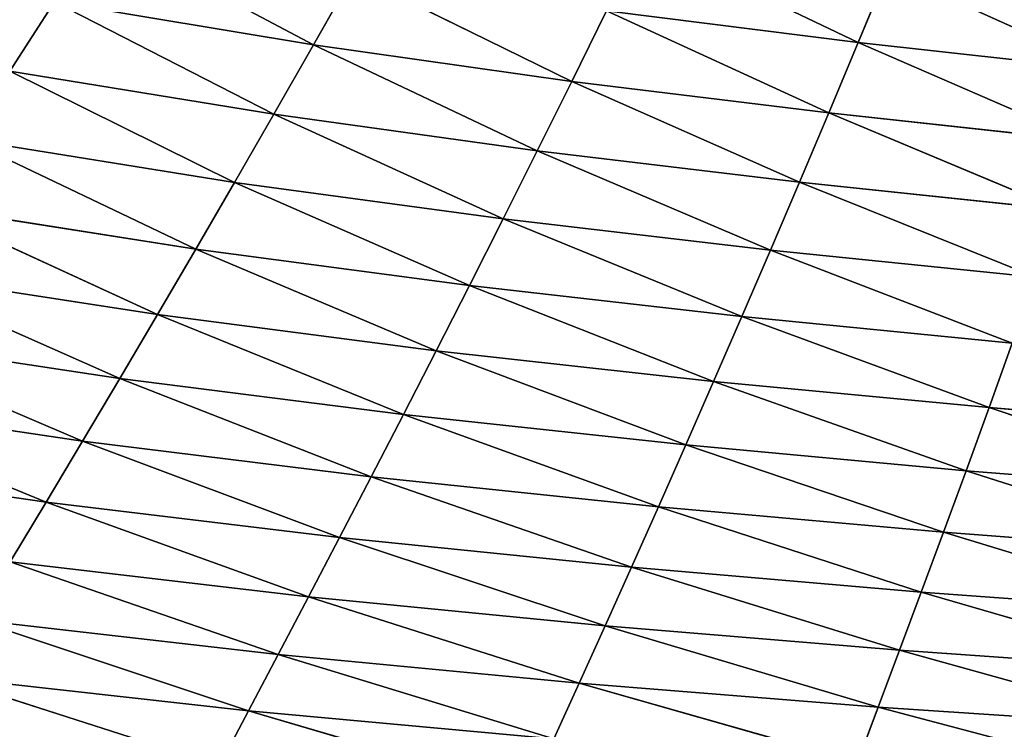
# Model space of a CAD drawing. Extents: x 0 to 605, y 0 to 400.
# Tile 225 of 256: x 217 to 254, y 28 to 55. Entities that reach past the tile are written whole.
import ezdxf

# ---------------------------------------------------------------- set-up
doc = ezdxf.new("R2010")
doc.units = 0
doc.header["$LTSCALE"] = 25.4
doc.layers.get('0').update_dxf_attribs({"linetype": 'CONTINUOUS'})

# ---------------------------------------------------------------- blocks, each defined once
blk = doc.blocks.new('ATLANTA610_-_S_STL')
at = {"color": 0}
for p, q in [((226.069, 75.112, 371.145), (236.552, 78.5, 374.223)), ((226.069, 75.112, 371.145), (236.552, 78.5, 374.223)), ((224.989, 78.045, 373.192), (214.603, 74.643, 369.863)), ((224.989, 78.045, 373.192), (214.603, 74.643, 369.863)), ((226.069, 75.112, 371.145), (224.989, 78.045, 373.192)), ((226.069, 75.112, 371.145), (224.989, 78.045, 373.192)), ((249.563, 73.249, 371.003), (260.027, 76.522, 373.783)), ((249.563, 73.249, 371.003), (260.027, 76.522, 373.783)), ((238.412, 72.766, 370.112), (248.786, 76.053, 373.065)), ((238.412, 72.766, 370.112), (248.786, 76.053, 373.065)), ((249.563, 73.249, 371.003), (248.786, 76.053, 373.065)), ((249.563, 73.249, 371.003), (248.786, 76.053, 373.065)), ((226.069, 75.112, 371.145), (237.47, 75.583, 372.195)), ((226.069, 75.112, 371.145), (237.47, 75.583, 372.195)), ((227.178, 72.284, 369.044), (237.47, 75.583, 372.195)), ((227.178, 72.284, 369.044), (237.47, 75.583, 372.195)), ((237.47, 75.583, 372.195), (238.412, 72.766, 370.112)), ((237.47, 75.583, 372.195), (238.412, 72.766, 370.112)), ((226.069, 75.112, 371.145), (214.603, 74.643, 369.863)), ((226.069, 75.112, 371.145), (214.603, 74.643, 369.863)), ((226.069, 75.112, 371.145), (215.88, 71.804, 367.748)), ((226.069, 75.112, 371.145), (215.88, 71.804, 367.748)), ((227.178, 72.284, 369.044), (226.069, 75.112, 371.145)), ((227.178, 72.284, 369.044), (226.069, 75.112, 371.145)), ((249.563, 73.249, 371.003), (260.641, 73.73, 371.744)), ((249.563, 73.249, 371.003), (260.641, 73.73, 371.744)), ((250.358, 70.543, 368.885), (260.641, 73.73, 371.744)), ((250.358, 70.543, 368.885), (260.641, 73.73, 371.744)), ((238.412, 72.766, 370.112), (249.563, 73.249, 371.003)), ((238.412, 72.766, 370.112), (249.563, 73.249, 371.003)), ((239.377, 70.052, 367.974), (249.563, 73.249, 371.003)), ((239.377, 70.052, 367.974), (249.563, 73.249, 371.003)), ((250.358, 70.543, 368.885), (249.563, 73.249, 371.003)), ((250.358, 70.543, 368.885), (249.563, 73.249, 371.003)), ((227.178, 72.284, 369.044), (238.412, 72.766, 370.112)), ((227.178, 72.284, 369.044), (238.412, 72.766, 370.112)), ((228.313, 69.562, 366.889), (238.412, 72.766, 370.112)), ((228.313, 69.562, 366.889), (238.412, 72.766, 370.112)), ((238.412, 72.766, 370.112), (239.377, 70.052, 367.974)), ((238.412, 72.766, 370.112), (239.377, 70.052, 367.974)), ((227.178, 72.284, 369.044), (215.88, 71.804, 367.748)), ((227.178, 72.284, 369.044), (215.88, 71.804, 367.748)), ((227.178, 72.284, 369.044), (217.188, 69.075, 365.579)), ((227.178, 72.284, 369.044), (217.188, 69.075, 365.579)), ((228.313, 69.562, 366.889), (227.178, 72.284, 369.044)), ((228.313, 69.562, 366.889), (227.178, 72.284, 369.044)), ((250.358, 70.543, 368.885), (261.269, 71.033, 369.648)), ((250.358, 70.543, 368.885), (261.269, 71.033, 369.648)), ((251.17, 67.938, 366.709), (261.269, 71.033, 369.648)), ((251.17, 67.938, 366.709), (261.269, 71.033, 369.648)), ((239.377, 70.052, 367.974), (250.358, 70.543, 368.885)), ((239.377, 70.052, 367.974), (250.358, 70.543, 368.885)), ((240.361, 67.443, 365.779), (250.358, 70.543, 368.885)), ((240.361, 67.443, 365.779), (250.358, 70.543, 368.885)), ((251.17, 67.938, 366.709), (250.358, 70.543, 368.885)), ((251.17, 67.938, 366.709), (250.358, 70.543, 368.885)), ((228.313, 69.562, 366.889), (239.377, 70.052, 367.974)), ((228.313, 69.562, 366.889), (239.377, 70.052, 367.974)), ((229.473, 66.949, 364.678), (239.377, 70.052, 367.974)), ((229.473, 66.949, 364.678), (239.377, 70.052, 367.974)), ((239.377, 70.052, 367.974), (240.361, 67.443, 365.779)), ((239.377, 70.052, 367.974), (240.361, 67.443, 365.779)), ((228.313, 69.562, 366.889), (217.188, 69.075, 365.579)), ((228.313, 69.562, 366.889), (217.188, 69.075, 365.579)), ((228.313, 69.562, 366.889), (218.524, 66.459, 363.356)), ((228.313, 69.562, 366.889), (218.524, 66.459, 363.356)), ((229.473, 66.949, 364.678), (228.313, 69.562, 366.889)), ((229.473, 66.949, 364.678), (228.313, 69.562, 366.889)), ((218.524, 66.459, 363.356), (217.188, 69.075, 365.579)), ((218.524, 66.459, 363.356), (217.188, 69.075, 365.579)), ((251.17, 67.938, 366.709), (261.91, 68.432, 367.493)), ((251.17, 67.938, 366.709), (261.91, 68.432, 367.493)), ((251.998, 65.435, 364.474), (261.91, 68.432, 367.493)), ((251.998, 65.435, 364.474), (261.91, 68.432, 367.493)), ((240.361, 67.443, 365.779), (251.17, 67.938, 366.709)), ((240.361, 67.443, 365.779), (251.17, 67.938, 366.709)), ((241.365, 64.939, 363.526), (251.17, 67.938, 366.709)), ((241.365, 64.939, 363.526), (251.17, 67.938, 366.709)), ((251.998, 65.435, 364.474), (251.17, 67.938, 366.709)), ((251.998, 65.435, 364.474), (251.17, 67.938, 366.709)), ((229.473, 66.949, 364.678), (240.361, 67.443, 365.779)), ((229.473, 66.949, 364.678), (240.361, 67.443, 365.779)), ((230.656, 64.445, 362.41), (240.361, 67.443, 365.779)), ((230.656, 64.445, 362.41), (240.361, 67.443, 365.779)), ((240.361, 67.443, 365.779), (241.365, 64.939, 363.526)), ((240.361, 67.443, 365.779), (241.365, 64.939, 363.526)), ((229.473, 66.949, 364.678), (218.524, 66.459, 363.356)), ((229.473, 66.949, 364.678), (218.524, 66.459, 363.356)), ((229.473, 66.949, 364.678), (219.887, 63.956, 361.078)), ((229.473, 66.949, 364.678), (219.887, 63.956, 361.078)), ((230.656, 64.445, 362.41), (229.473, 66.949, 364.678)), ((230.656, 64.445, 362.41), (229.473, 66.949, 364.678)), ((218.524, 66.459, 363.356), (207.546, 65.975, 361.755)), ((218.524, 66.459, 363.356), (207.546, 65.975, 361.755)), ((218.524, 66.459, 363.356), (209.09, 63.472, 359.471)), ((218.524, 66.459, 363.356), (209.09, 63.472, 359.471)), ((219.887, 63.956, 361.078), (218.524, 66.459, 363.356)), ((219.887, 63.956, 361.078), (218.524, 66.459, 363.356)), ((251.998, 65.435, 364.474), (262.563, 65.931, 365.28)), ((251.998, 65.435, 364.474), (262.563, 65.931, 365.28)), ((252.84, 63.035, 362.18), (262.563, 65.931, 365.28)), ((252.84, 63.035, 362.18), (262.563, 65.931, 365.28)), ((241.365, 64.939, 363.526), (251.998, 65.435, 364.474)), ((241.365, 64.939, 363.526), (251.998, 65.435, 364.474)), ((242.387, 62.542, 361.215), (251.998, 65.435, 364.474)), ((242.387, 62.542, 361.215), (251.998, 65.435, 364.474)), ((252.84, 63.035, 362.18), (251.998, 65.435, 364.474)), ((252.84, 63.035, 362.18), (251.998, 65.435, 364.474)), ((230.656, 64.445, 362.41), (241.365, 64.939, 363.526)), ((230.656, 64.445, 362.41), (241.365, 64.939, 363.526)), ((231.859, 62.052, 360.085), (241.365, 64.939, 363.526)), ((231.859, 62.052, 360.085), (241.365, 64.939, 363.526)), ((241.365, 64.939, 363.526), (242.387, 62.542, 361.215)), ((241.365, 64.939, 363.526), (242.387, 62.542, 361.215)), ((230.656, 64.445, 362.41), (219.887, 63.956, 361.078)), ((230.656, 64.445, 362.41), (219.887, 63.956, 361.078)), ((230.656, 64.445, 362.41), (221.273, 61.566, 358.744)), ((230.656, 64.445, 362.41), (221.273, 61.566, 358.744)), ((231.859, 62.052, 360.085), (230.656, 64.445, 362.41)), ((231.859, 62.052, 360.085), (230.656, 64.445, 362.41)), ((219.887, 63.956, 361.078), (209.09, 63.472, 359.471)), ((219.887, 63.956, 361.078), (209.09, 63.472, 359.471)), ((219.887, 63.956, 361.078), (210.66, 61.087, 357.133)), ((219.887, 63.956, 361.078), (210.66, 61.087, 357.133)), ((221.273, 61.566, 358.744), (219.887, 63.956, 361.078)), ((221.273, 61.566, 358.744), (219.887, 63.956, 361.078)), ((252.84, 63.035, 362.18), (263.228, 63.529, 363.005)), ((252.84, 63.035, 362.18), (263.228, 63.529, 363.005)), ((253.696, 60.738, 359.827), (263.228, 63.529, 363.005)), ((253.696, 60.738, 359.827), (263.228, 63.529, 363.005)), ((242.387, 62.542, 361.215), (252.84, 63.035, 362.18)), ((242.387, 62.542, 361.215), (252.84, 63.035, 362.18)), ((243.425, 60.251, 358.846), (252.84, 63.035, 362.18)), ((243.425, 60.251, 358.846), (252.84, 63.035, 362.18)), ((253.696, 60.738, 359.827), (252.84, 63.035, 362.18)), ((253.696, 60.738, 359.827), (252.84, 63.035, 362.18)), ((231.859, 62.052, 360.085), (242.387, 62.542, 361.215)), ((231.859, 62.052, 360.085), (242.387, 62.542, 361.215)), ((233.081, 59.767, 357.704), (242.387, 62.542, 361.215)), ((233.081, 59.767, 357.704), (242.387, 62.542, 361.215)), ((242.387, 62.542, 361.215), (243.425, 60.251, 358.846)), ((242.387, 62.542, 361.215), (243.425, 60.251, 358.846)), ((231.859, 62.052, 360.085), (221.273, 61.566, 358.744)), ((231.859, 62.052, 360.085), (221.273, 61.566, 358.744)), ((231.859, 62.052, 360.085), (222.682, 59.288, 356.355)), ((231.859, 62.052, 360.085), (222.682, 59.288, 356.355)), ((233.081, 59.767, 357.704), (231.859, 62.052, 360.085)), ((233.081, 59.767, 357.704), (231.859, 62.052, 360.085)), ((221.273, 61.566, 358.744), (210.66, 61.087, 357.133)), ((221.273, 61.566, 358.744), (210.66, 61.087, 357.133)), ((221.273, 61.566, 358.744), (212.256, 58.817, 354.743)), ((221.273, 61.566, 358.744), (212.256, 58.817, 354.743)), ((222.682, 59.288, 356.355), (221.273, 61.566, 358.744)), ((222.682, 59.288, 356.355), (221.273, 61.566, 358.744)), ((253.696, 60.738, 359.827), (263.903, 61.227, 360.672)), ((253.696, 60.738, 359.827), (263.903, 61.227, 360.672)), ((243.425, 60.251, 358.846), (253.696, 60.738, 359.827)), ((243.425, 60.251, 358.846), (253.696, 60.738, 359.827)), ((244.478, 58.063, 356.421), (253.696, 60.738, 359.827)), ((244.478, 58.063, 356.421), (253.696, 60.738, 359.827)), ((254.564, 58.542, 357.417), (253.696, 60.738, 359.827)), ((254.564, 58.542, 357.417), (253.696, 60.738, 359.827)), ((233.081, 59.767, 357.704), (243.425, 60.251, 358.846)), ((233.081, 59.767, 357.704), (243.425, 60.251, 358.846)), ((234.321, 57.588, 355.269), (243.425, 60.251, 358.846)), ((234.321, 57.588, 355.269), (243.425, 60.251, 358.846)), ((243.425, 60.251, 358.846), (244.478, 58.063, 356.421)), ((243.425, 60.251, 358.846), (244.478, 58.063, 356.421)), ((233.081, 59.767, 357.704), (222.682, 59.288, 356.355)), ((233.081, 59.767, 357.704), (222.682, 59.288, 356.355)), ((233.081, 59.767, 357.704), (224.11, 57.119, 353.913)), ((233.081, 59.767, 357.704), (224.11, 57.119, 353.913)), ((234.321, 57.588, 355.269), (233.081, 59.767, 357.704)), ((234.321, 57.588, 355.269), (233.081, 59.767, 357.704)), ((222.682, 59.288, 356.355), (212.256, 58.817, 354.743)), ((222.682, 59.288, 356.355), (212.256, 58.817, 354.743)), ((222.682, 59.288, 356.355), (213.873, 56.658, 352.3)), ((222.682, 59.288, 356.355), (213.873, 56.658, 352.3)), ((224.11, 57.119, 353.913), (222.682, 59.288, 356.355)), ((224.11, 57.119, 353.913), (222.682, 59.288, 356.355)), ((244.478, 58.063, 356.421), (254.564, 58.542, 357.417)), ((244.478, 58.063, 356.421), (254.564, 58.542, 357.417)), ((245.545, 55.976, 353.942), (254.564, 58.542, 357.417)), ((245.545, 55.976, 353.942), (254.564, 58.542, 357.417)), ((234.321, 57.588, 355.269), (244.478, 58.063, 356.421)), ((234.321, 57.588, 355.269), (244.478, 58.063, 356.421)), ((235.577, 55.513, 352.78), (244.478, 58.063, 356.421)), ((235.577, 55.513, 352.78), (244.478, 58.063, 356.421)), ((244.478, 58.063, 356.421), (245.545, 55.976, 353.942)), ((244.478, 58.063, 356.421), (245.545, 55.976, 353.942)), ((234.321, 57.588, 355.269), (224.11, 57.119, 353.913)), ((234.321, 57.588, 355.269), (224.11, 57.119, 353.913)), ((234.321, 57.588, 355.269), (225.557, 55.056, 351.42)), ((234.321, 57.588, 355.269), (225.557, 55.056, 351.42)), ((235.577, 55.513, 352.78), (234.321, 57.588, 355.269)), ((235.577, 55.513, 352.78), (234.321, 57.588, 355.269)), ((224.11, 57.119, 353.913), (213.873, 56.658, 352.3)), ((224.11, 57.119, 353.913), (213.873, 56.658, 352.3)), ((224.11, 57.119, 353.913), (215.512, 54.608, 349.808)), ((224.11, 57.119, 353.913), (215.512, 54.608, 349.808)), ((225.557, 55.056, 351.42), (224.11, 57.119, 353.913)), ((225.557, 55.056, 351.42), (224.11, 57.119, 353.913)), ((245.545, 55.976, 353.942), (255.444, 56.444, 354.951)), ((245.545, 55.976, 353.942), (255.444, 56.444, 354.951)), ((246.624, 53.989, 351.409), (255.444, 56.444, 354.951)), ((246.624, 53.989, 351.409), (255.444, 56.444, 354.951)), ((235.577, 55.513, 352.78), (245.545, 55.976, 353.942)), ((235.577, 55.513, 352.78), (245.545, 55.976, 353.942)), ((236.848, 53.54, 350.239), (245.545, 55.976, 353.942)), ((236.848, 53.54, 350.239), (245.545, 55.976, 353.942)), ((245.545, 55.976, 353.942), (246.624, 53.989, 351.409)), ((245.545, 55.976, 353.942), (246.624, 53.989, 351.409)), ((235.577, 55.513, 352.78), (225.557, 55.056, 351.42)), ((235.577, 55.513, 352.78), (225.557, 55.056, 351.42)), ((235.577, 55.513, 352.78), (227.02, 53.097, 348.877)), ((235.577, 55.513, 352.78), (227.02, 53.097, 348.877)), ((236.848, 53.54, 350.239), (235.577, 55.513, 352.78)), ((236.848, 53.54, 350.239), (235.577, 55.513, 352.78)), ((225.557, 55.056, 351.42), (215.512, 54.608, 349.808)), ((225.557, 55.056, 351.42), (215.512, 54.608, 349.808)), ((225.557, 55.056, 351.42), (217.169, 52.663, 347.268)), ((225.557, 55.056, 351.42), (217.169, 52.663, 347.268)), ((227.02, 53.097, 348.877), (225.557, 55.056, 351.42)), ((227.02, 53.097, 348.877), (225.557, 55.056, 351.42)), ((246.624, 53.989, 351.409), (256.334, 54.444, 352.43)), ((246.624, 53.989, 351.409), (256.334, 54.444, 352.43)), ((247.716, 52.1, 348.825), (256.334, 54.444, 352.43)), ((247.716, 52.1, 348.825), (256.334, 54.444, 352.43)), ((236.848, 53.54, 350.239), (246.624, 53.989, 351.409)), ((236.848, 53.54, 350.239), (246.624, 53.989, 351.409)), ((238.132, 51.666, 347.649), (246.624, 53.989, 351.409)), ((238.132, 51.666, 347.649), (246.624, 53.989, 351.409)), ((246.624, 53.989, 351.409), (247.716, 52.1, 348.825)), ((246.624, 53.989, 351.409), (247.716, 52.1, 348.825)), ((236.848, 53.54, 350.239), (227.02, 53.097, 348.877)), ((236.848, 53.54, 350.239), (227.02, 53.097, 348.877)), ((236.848, 53.54, 350.239), (228.499, 51.239, 346.285)), ((236.848, 53.54, 350.239), (228.499, 51.239, 346.285)), ((238.132, 51.666, 347.649), (236.848, 53.54, 350.239)), ((238.132, 51.666, 347.649), (236.848, 53.54, 350.239)), ((227.02, 53.097, 348.877), (217.169, 52.663, 347.268)), ((227.02, 53.097, 348.877), (217.169, 52.663, 347.268)), ((227.02, 53.097, 348.877), (218.843, 50.821, 344.681)), ((227.02, 53.097, 348.877), (218.843, 50.821, 344.681)), ((228.499, 51.239, 346.285), (227.02, 53.097, 348.877)), ((228.499, 51.239, 346.285), (227.02, 53.097, 348.877)), ((217.169, 52.663, 347.268), (218.843, 50.821, 344.681)), ((217.169, 52.663, 347.268), (218.843, 50.821, 344.681)), ((247.716, 52.1, 348.825), (257.235, 52.539, 349.856)), ((247.716, 52.1, 348.825), (257.235, 52.539, 349.856)), ((248.818, 50.306, 346.19), (257.235, 52.539, 349.856)), ((248.818, 50.306, 346.19), (257.235, 52.539, 349.856)), ((238.132, 51.666, 347.649), (247.716, 52.1, 348.825)), ((238.132, 51.666, 347.649), (247.716, 52.1, 348.825)), ((239.429, 49.888, 345.01), (247.716, 52.1, 348.825)), ((239.429, 49.888, 345.01), (247.716, 52.1, 348.825)), ((247.716, 52.1, 348.825), (248.818, 50.306, 346.19)), ((247.716, 52.1, 348.825), (248.818, 50.306, 346.19)), ((238.132, 51.666, 347.649), (228.499, 51.239, 346.285)), ((238.132, 51.666, 347.649), (228.499, 51.239, 346.285)), ((238.132, 51.666, 347.649), (229.992, 49.479, 343.647)), ((238.132, 51.666, 347.649), (229.992, 49.479, 343.647)), ((239.429, 49.888, 345.01), (238.132, 51.666, 347.649)), ((239.429, 49.888, 345.01), (238.132, 51.666, 347.649)), ((228.499, 51.239, 346.285), (218.843, 50.821, 344.681)), ((228.499, 51.239, 346.285), (218.843, 50.821, 344.681)), ((228.499, 51.239, 346.285), (220.532, 49.078, 342.05)), ((228.499, 51.239, 346.285), (220.532, 49.078, 342.05)), ((229.992, 49.479, 343.647), (228.499, 51.239, 346.285)), ((229.992, 49.479, 343.647), (228.499, 51.239, 346.285)), ((248.818, 50.306, 346.19), (258.144, 50.729, 347.229)), ((248.818, 50.306, 346.19), (258.144, 50.729, 347.229)), ((249.931, 48.605, 343.506), (258.144, 50.729, 347.229)), ((249.931, 48.605, 343.506), (258.144, 50.729, 347.229)), ((239.429, 49.888, 345.01), (248.818, 50.306, 346.19)), ((239.429, 49.888, 345.01), (248.818, 50.306, 346.19)), ((240.738, 48.206, 342.324), (248.818, 50.306, 346.19)), ((240.738, 48.206, 342.324), (248.818, 50.306, 346.19)), ((248.818, 50.306, 346.19), (249.931, 48.605, 343.506)), ((248.818, 50.306, 346.19), (249.931, 48.605, 343.506))]:
    blk.add_line(p, q, dxfattribs=at)
mesh = blk.add_polyface(dxfattribs=at)
corners = [(236.552, 78.5, 374.223), (226.069, 75.112, 371.145), (224.989, 78.045, 373.192)]
mesh.append_faces([[corners[k] for k in face] for face in [(0, 1, 2)]], dxfattribs={"color": 0})
mesh = blk.add_polyface(dxfattribs=at)
corners = [(237.47, 75.583, 372.195), (226.069, 75.112, 371.145), (236.552, 78.5, 374.223)]
mesh.append_faces([[corners[k] for k in face] for face in [(0, 1, 2)]], dxfattribs={"color": 0})
mesh = blk.add_polyface(dxfattribs=at)
corners = [(224.989, 78.045, 373.192), (214.603, 74.643, 369.863), (213.36, 77.592, 371.925)]
mesh.append_faces([[corners[k] for k in face] for face in [(0, 1, 2)]], dxfattribs={"color": 0})
mesh = blk.add_polyface(dxfattribs=at)
corners = [(226.069, 75.112, 371.145), (214.603, 74.643, 369.863), (224.989, 78.045, 373.192)]
mesh.append_faces([[corners[k] for k in face] for face in [(0, 1, 2)]], dxfattribs={"color": 0})
mesh = blk.add_polyface(dxfattribs=at)
corners = [(260.027, 76.522, 373.783), (249.563, 73.249, 371.003), (248.786, 76.053, 373.065)]
mesh.append_faces([[corners[k] for k in face] for face in [(0, 1, 2)]], dxfattribs={"color": 0})
mesh = blk.add_polyface(dxfattribs=at)
corners = [(260.641, 73.73, 371.744), (249.563, 73.249, 371.003), (260.027, 76.522, 373.783)]
mesh.append_faces([[corners[k] for k in face] for face in [(0, 1, 2)]], dxfattribs={"color": 0})
mesh = blk.add_polyface(dxfattribs=at)
corners = [(248.786, 76.053, 373.065), (238.412, 72.766, 370.112), (237.47, 75.583, 372.195)]
mesh.append_faces([[corners[k] for k in face] for face in [(0, 1, 2)]], dxfattribs={"color": 0})
mesh = blk.add_polyface(dxfattribs=at)
corners = [(249.563, 73.249, 371.003), (238.412, 72.766, 370.112), (248.786, 76.053, 373.065)]
mesh.append_faces([[corners[k] for k in face] for face in [(0, 1, 2)]], dxfattribs={"color": 0})
mesh = blk.add_polyface(dxfattribs=at)
corners = [(237.47, 75.583, 372.195), (227.178, 72.284, 369.044), (226.069, 75.112, 371.145)]
mesh.append_faces([[corners[k] for k in face] for face in [(0, 1, 2)]], dxfattribs={"color": 0})
mesh = blk.add_polyface(dxfattribs=at)
corners = [(238.412, 72.766, 370.112), (227.178, 72.284, 369.044), (237.47, 75.583, 372.195)]
mesh.append_faces([[corners[k] for k in face] for face in [(0, 1, 2)]], dxfattribs={"color": 0})
mesh = blk.add_polyface(dxfattribs=at)
corners = [(226.069, 75.112, 371.145), (215.88, 71.804, 367.748), (214.603, 74.643, 369.863)]
mesh.append_faces([[corners[k] for k in face] for face in [(0, 1, 2)]], dxfattribs={"color": 0})
mesh = blk.add_polyface(dxfattribs=at)
corners = [(227.178, 72.284, 369.044), (215.88, 71.804, 367.748), (226.069, 75.112, 371.145)]
mesh.append_faces([[corners[k] for k in face] for face in [(0, 1, 2)]], dxfattribs={"color": 0})
mesh = blk.add_polyface(dxfattribs=at)
corners = [(260.641, 73.73, 371.744), (250.358, 70.543, 368.885), (249.563, 73.249, 371.003)]
mesh.append_faces([[corners[k] for k in face] for face in [(0, 1, 2)]], dxfattribs={"color": 0})
mesh = blk.add_polyface(dxfattribs=at)
corners = [(261.269, 71.033, 369.648), (250.358, 70.543, 368.885), (260.641, 73.73, 371.744)]
mesh.append_faces([[corners[k] for k in face] for face in [(0, 1, 2)]], dxfattribs={"color": 0})
mesh = blk.add_polyface(dxfattribs=at)
corners = [(249.563, 73.249, 371.003), (239.377, 70.052, 367.974), (238.412, 72.766, 370.112)]
mesh.append_faces([[corners[k] for k in face] for face in [(0, 1, 2)]], dxfattribs={"color": 0})
mesh = blk.add_polyface(dxfattribs=at)
corners = [(250.358, 70.543, 368.885), (239.377, 70.052, 367.974), (249.563, 73.249, 371.003)]
mesh.append_faces([[corners[k] for k in face] for face in [(0, 1, 2)]], dxfattribs={"color": 0})
mesh = blk.add_polyface(dxfattribs=at)
corners = [(238.412, 72.766, 370.112), (228.313, 69.562, 366.889), (227.178, 72.284, 369.044)]
mesh.append_faces([[corners[k] for k in face] for face in [(0, 1, 2)]], dxfattribs={"color": 0})
mesh = blk.add_polyface(dxfattribs=at)
corners = [(239.377, 70.052, 367.974), (228.313, 69.562, 366.889), (238.412, 72.766, 370.112)]
mesh.append_faces([[corners[k] for k in face] for face in [(0, 1, 2)]], dxfattribs={"color": 0})
mesh = blk.add_polyface(dxfattribs=at)
corners = [(227.178, 72.284, 369.044), (217.188, 69.075, 365.579), (215.88, 71.804, 367.748)]
mesh.append_faces([[corners[k] for k in face] for face in [(0, 1, 2)]], dxfattribs={"color": 0})
mesh = blk.add_polyface(dxfattribs=at)
corners = [(228.313, 69.562, 366.889), (217.188, 69.075, 365.579), (227.178, 72.284, 369.044)]
mesh.append_faces([[corners[k] for k in face] for face in [(0, 1, 2)]], dxfattribs={"color": 0})
mesh = blk.add_polyface(dxfattribs=at)
corners = [(261.269, 71.033, 369.648), (251.17, 67.938, 366.709), (250.358, 70.543, 368.885)]
mesh.append_faces([[corners[k] for k in face] for face in [(0, 1, 2)]], dxfattribs={"color": 0})
mesh = blk.add_polyface(dxfattribs=at)
corners = [(261.91, 68.432, 367.493), (251.17, 67.938, 366.709), (261.269, 71.033, 369.648)]
mesh.append_faces([[corners[k] for k in face] for face in [(0, 1, 2)]], dxfattribs={"color": 0})
mesh = blk.add_polyface(dxfattribs=at)
corners = [(250.358, 70.543, 368.885), (240.361, 67.443, 365.779), (239.377, 70.052, 367.974)]
mesh.append_faces([[corners[k] for k in face] for face in [(0, 1, 2)]], dxfattribs={"color": 0})
mesh = blk.add_polyface(dxfattribs=at)
corners = [(251.17, 67.938, 366.709), (240.361, 67.443, 365.779), (250.358, 70.543, 368.885)]
mesh.append_faces([[corners[k] for k in face] for face in [(0, 1, 2)]], dxfattribs={"color": 0})
mesh = blk.add_polyface(dxfattribs=at)
corners = [(239.377, 70.052, 367.974), (229.473, 66.949, 364.678), (228.313, 69.562, 366.889)]
mesh.append_faces([[corners[k] for k in face] for face in [(0, 1, 2)]], dxfattribs={"color": 0})
mesh = blk.add_polyface(dxfattribs=at)
corners = [(240.361, 67.443, 365.779), (229.473, 66.949, 364.678), (239.377, 70.052, 367.974)]
mesh.append_faces([[corners[k] for k in face] for face in [(0, 1, 2)]], dxfattribs={"color": 0})
mesh = blk.add_polyface(dxfattribs=at)
corners = [(228.313, 69.562, 366.889), (218.524, 66.459, 363.356), (217.188, 69.075, 365.579)]
mesh.append_faces([[corners[k] for k in face] for face in [(0, 1, 2)]], dxfattribs={"color": 0})
mesh = blk.add_polyface(dxfattribs=at)
corners = [(229.473, 66.949, 364.678), (218.524, 66.459, 363.356), (228.313, 69.562, 366.889)]
mesh.append_faces([[corners[k] for k in face] for face in [(0, 1, 2)]], dxfattribs={"color": 0})
mesh = blk.add_polyface(dxfattribs=at)
corners = [(218.524, 66.459, 363.356), (207.546, 65.975, 361.755), (217.188, 69.075, 365.579)]
mesh.append_faces([[corners[k] for k in face] for face in [(0, 1, 2)]], dxfattribs={"color": 0})
mesh = blk.add_polyface(dxfattribs=at)
corners = [(261.91, 68.432, 367.493), (251.998, 65.435, 364.474), (251.17, 67.938, 366.709)]
mesh.append_faces([[corners[k] for k in face] for face in [(0, 1, 2)]], dxfattribs={"color": 0})
mesh = blk.add_polyface(dxfattribs=at)
corners = [(262.563, 65.931, 365.28), (251.998, 65.435, 364.474), (261.91, 68.432, 367.493)]
mesh.append_faces([[corners[k] for k in face] for face in [(0, 1, 2)]], dxfattribs={"color": 0})
mesh = blk.add_polyface(dxfattribs=at)
corners = [(251.17, 67.938, 366.709), (241.365, 64.939, 363.526), (240.361, 67.443, 365.779)]
mesh.append_faces([[corners[k] for k in face] for face in [(0, 1, 2)]], dxfattribs={"color": 0})
mesh = blk.add_polyface(dxfattribs=at)
corners = [(251.998, 65.435, 364.474), (241.365, 64.939, 363.526), (251.17, 67.938, 366.709)]
mesh.append_faces([[corners[k] for k in face] for face in [(0, 1, 2)]], dxfattribs={"color": 0})
mesh = blk.add_polyface(dxfattribs=at)
corners = [(240.361, 67.443, 365.779), (230.656, 64.445, 362.41), (229.473, 66.949, 364.678)]
mesh.append_faces([[corners[k] for k in face] for face in [(0, 1, 2)]], dxfattribs={"color": 0})
mesh = blk.add_polyface(dxfattribs=at)
corners = [(241.365, 64.939, 363.526), (230.656, 64.445, 362.41), (240.361, 67.443, 365.779)]
mesh.append_faces([[corners[k] for k in face] for face in [(0, 1, 2)]], dxfattribs={"color": 0})
mesh = blk.add_polyface(dxfattribs=at)
corners = [(229.473, 66.949, 364.678), (219.887, 63.956, 361.078), (218.524, 66.459, 363.356)]
mesh.append_faces([[corners[k] for k in face] for face in [(0, 1, 2)]], dxfattribs={"color": 0})
mesh = blk.add_polyface(dxfattribs=at)
corners = [(230.656, 64.445, 362.41), (219.887, 63.956, 361.078), (229.473, 66.949, 364.678)]
mesh.append_faces([[corners[k] for k in face] for face in [(0, 1, 2)]], dxfattribs={"color": 0})
mesh = blk.add_polyface(dxfattribs=at)
corners = [(218.524, 66.459, 363.356), (209.09, 63.472, 359.471), (207.546, 65.975, 361.755)]
mesh.append_faces([[corners[k] for k in face] for face in [(0, 1, 2)]], dxfattribs={"color": 0})
mesh = blk.add_polyface(dxfattribs=at)
corners = [(219.887, 63.956, 361.078), (209.09, 63.472, 359.471), (218.524, 66.459, 363.356)]
mesh.append_faces([[corners[k] for k in face] for face in [(0, 1, 2)]], dxfattribs={"color": 0})
mesh = blk.add_polyface(dxfattribs=at)
corners = [(262.563, 65.931, 365.28), (252.84, 63.035, 362.18), (251.998, 65.435, 364.474)]
mesh.append_faces([[corners[k] for k in face] for face in [(0, 1, 2)]], dxfattribs={"color": 0})
mesh = blk.add_polyface(dxfattribs=at)
corners = [(263.228, 63.529, 363.005), (252.84, 63.035, 362.18), (262.563, 65.931, 365.28)]
mesh.append_faces([[corners[k] for k in face] for face in [(0, 1, 2)]], dxfattribs={"color": 0})
mesh = blk.add_polyface(dxfattribs=at)
corners = [(251.998, 65.435, 364.474), (242.387, 62.542, 361.215), (241.365, 64.939, 363.526)]
mesh.append_faces([[corners[k] for k in face] for face in [(0, 1, 2)]], dxfattribs={"color": 0})
mesh = blk.add_polyface(dxfattribs=at)
corners = [(252.84, 63.035, 362.18), (242.387, 62.542, 361.215), (251.998, 65.435, 364.474)]
mesh.append_faces([[corners[k] for k in face] for face in [(0, 1, 2)]], dxfattribs={"color": 0})
mesh = blk.add_polyface(dxfattribs=at)
corners = [(241.365, 64.939, 363.526), (231.859, 62.052, 360.085), (230.656, 64.445, 362.41)]
mesh.append_faces([[corners[k] for k in face] for face in [(0, 1, 2)]], dxfattribs={"color": 0})
mesh = blk.add_polyface(dxfattribs=at)
corners = [(242.387, 62.542, 361.215), (231.859, 62.052, 360.085), (241.365, 64.939, 363.526)]
mesh.append_faces([[corners[k] for k in face] for face in [(0, 1, 2)]], dxfattribs={"color": 0})
mesh = blk.add_polyface(dxfattribs=at)
corners = [(230.656, 64.445, 362.41), (221.273, 61.566, 358.744), (219.887, 63.956, 361.078)]
mesh.append_faces([[corners[k] for k in face] for face in [(0, 1, 2)]], dxfattribs={"color": 0})
mesh = blk.add_polyface(dxfattribs=at)
corners = [(230.656, 64.445, 362.41), (231.859, 62.052, 360.085), (221.273, 61.566, 358.744)]
mesh.append_faces([[corners[k] for k in face] for face in [(0, 1, 2)]], dxfattribs={"color": 0})
mesh = blk.add_polyface(dxfattribs=at)
corners = [(219.887, 63.956, 361.078), (210.66, 61.087, 357.133), (209.09, 63.472, 359.471)]
mesh.append_faces([[corners[k] for k in face] for face in [(0, 1, 2)]], dxfattribs={"color": 0})
mesh = blk.add_polyface(dxfattribs=at)
corners = [(219.887, 63.956, 361.078), (221.273, 61.566, 358.744), (210.66, 61.087, 357.133)]
mesh.append_faces([[corners[k] for k in face] for face in [(0, 1, 2)]], dxfattribs={"color": 0})
mesh = blk.add_polyface(dxfattribs=at)
corners = [(263.228, 63.529, 363.005), (253.696, 60.738, 359.827), (252.84, 63.035, 362.18)]
mesh.append_faces([[corners[k] for k in face] for face in [(0, 1, 2)]], dxfattribs={"color": 0})
mesh = blk.add_polyface(dxfattribs=at)
corners = [(263.228, 63.529, 363.005), (263.903, 61.227, 360.672), (253.696, 60.738, 359.827)]
mesh.append_faces([[corners[k] for k in face] for face in [(0, 1, 2)]], dxfattribs={"color": 0})
mesh = blk.add_polyface(dxfattribs=at)
corners = [(252.84, 63.035, 362.18), (243.425, 60.251, 358.846), (242.387, 62.542, 361.215)]
mesh.append_faces([[corners[k] for k in face] for face in [(0, 1, 2)]], dxfattribs={"color": 0})
mesh = blk.add_polyface(dxfattribs=at)
corners = [(252.84, 63.035, 362.18), (253.696, 60.738, 359.827), (243.425, 60.251, 358.846)]
mesh.append_faces([[corners[k] for k in face] for face in [(0, 1, 2)]], dxfattribs={"color": 0})
mesh = blk.add_polyface(dxfattribs=at)
corners = [(242.387, 62.542, 361.215), (233.081, 59.767, 357.704), (231.859, 62.052, 360.085)]
mesh.append_faces([[corners[k] for k in face] for face in [(0, 1, 2)]], dxfattribs={"color": 0})
mesh = blk.add_polyface(dxfattribs=at)
corners = [(242.387, 62.542, 361.215), (243.425, 60.251, 358.846), (233.081, 59.767, 357.704)]
mesh.append_faces([[corners[k] for k in face] for face in [(0, 1, 2)]], dxfattribs={"color": 0})
mesh = blk.add_polyface(dxfattribs=at)
corners = [(231.859, 62.052, 360.085), (222.682, 59.288, 356.355), (221.273, 61.566, 358.744)]
mesh.append_faces([[corners[k] for k in face] for face in [(0, 1, 2)]], dxfattribs={"color": 0})
mesh = blk.add_polyface(dxfattribs=at)
corners = [(231.859, 62.052, 360.085), (233.081, 59.767, 357.704), (222.682, 59.288, 356.355)]
mesh.append_faces([[corners[k] for k in face] for face in [(0, 1, 2)]], dxfattribs={"color": 0})
mesh = blk.add_polyface(dxfattribs=at)
corners = [(221.273, 61.566, 358.744), (212.256, 58.817, 354.743), (210.66, 61.087, 357.133)]
mesh.append_faces([[corners[k] for k in face] for face in [(0, 1, 2)]], dxfattribs={"color": 0})
mesh = blk.add_polyface(dxfattribs=at)
corners = [(221.273, 61.566, 358.744), (222.682, 59.288, 356.355), (212.256, 58.817, 354.743)]
mesh.append_faces([[corners[k] for k in face] for face in [(0, 1, 2)]], dxfattribs={"color": 0})
mesh = blk.add_polyface(dxfattribs=at)
corners = [(263.903, 61.227, 360.672), (254.564, 58.542, 357.417), (253.696, 60.738, 359.827)]
mesh.append_faces([[corners[k] for k in face] for face in [(0, 1, 2)]], dxfattribs={"color": 0})
mesh = blk.add_polyface(dxfattribs=at)
corners = [(253.696, 60.738, 359.827), (244.478, 58.063, 356.421), (243.425, 60.251, 358.846)]
mesh.append_faces([[corners[k] for k in face] for face in [(0, 1, 2)]], dxfattribs={"color": 0})
mesh = blk.add_polyface(dxfattribs=at)
corners = [(253.696, 60.738, 359.827), (254.564, 58.542, 357.417), (244.478, 58.063, 356.421)]
mesh.append_faces([[corners[k] for k in face] for face in [(0, 1, 2)]], dxfattribs={"color": 0})
mesh = blk.add_polyface(dxfattribs=at)
corners = [(243.425, 60.251, 358.846), (234.321, 57.588, 355.269), (233.081, 59.767, 357.704)]
mesh.append_faces([[corners[k] for k in face] for face in [(0, 1, 2)]], dxfattribs={"color": 0})
mesh = blk.add_polyface(dxfattribs=at)
corners = [(243.425, 60.251, 358.846), (244.478, 58.063, 356.421), (234.321, 57.588, 355.269)]
mesh.append_faces([[corners[k] for k in face] for face in [(0, 1, 2)]], dxfattribs={"color": 0})
mesh = blk.add_polyface(dxfattribs=at)
corners = [(233.081, 59.767, 357.704), (224.11, 57.119, 353.913), (222.682, 59.288, 356.355)]
mesh.append_faces([[corners[k] for k in face] for face in [(0, 1, 2)]], dxfattribs={"color": 0})
mesh = blk.add_polyface(dxfattribs=at)
corners = [(233.081, 59.767, 357.704), (234.321, 57.588, 355.269), (224.11, 57.119, 353.913)]
mesh.append_faces([[corners[k] for k in face] for face in [(0, 1, 2)]], dxfattribs={"color": 0})
mesh = blk.add_polyface(dxfattribs=at)
corners = [(222.682, 59.288, 356.355), (213.873, 56.658, 352.3), (212.256, 58.817, 354.743)]
mesh.append_faces([[corners[k] for k in face] for face in [(0, 1, 2)]], dxfattribs={"color": 0})
mesh = blk.add_polyface(dxfattribs=at)
corners = [(222.682, 59.288, 356.355), (224.11, 57.119, 353.913), (213.873, 56.658, 352.3)]
mesh.append_faces([[corners[k] for k in face] for face in [(0, 1, 2)]], dxfattribs={"color": 0})
mesh = blk.add_polyface(dxfattribs=at)
corners = [(254.564, 58.542, 357.417), (245.545, 55.976, 353.942), (244.478, 58.063, 356.421)]
mesh.append_faces([[corners[k] for k in face] for face in [(0, 1, 2)]], dxfattribs={"color": 0})
mesh = blk.add_polyface(dxfattribs=at)
corners = [(254.564, 58.542, 357.417), (255.444, 56.444, 354.951), (245.545, 55.976, 353.942)]
mesh.append_faces([[corners[k] for k in face] for face in [(0, 1, 2)]], dxfattribs={"color": 0})
mesh = blk.add_polyface(dxfattribs=at)
corners = [(244.478, 58.063, 356.421), (235.577, 55.513, 352.78), (234.321, 57.588, 355.269)]
mesh.append_faces([[corners[k] for k in face] for face in [(0, 1, 2)]], dxfattribs={"color": 0})
mesh = blk.add_polyface(dxfattribs=at)
corners = [(244.478, 58.063, 356.421), (245.545, 55.976, 353.942), (235.577, 55.513, 352.78)]
mesh.append_faces([[corners[k] for k in face] for face in [(0, 1, 2)]], dxfattribs={"color": 0})
mesh = blk.add_polyface(dxfattribs=at)
corners = [(234.321, 57.588, 355.269), (225.557, 55.056, 351.42), (224.11, 57.119, 353.913)]
mesh.append_faces([[corners[k] for k in face] for face in [(0, 1, 2)]], dxfattribs={"color": 0})
mesh = blk.add_polyface(dxfattribs=at)
corners = [(234.321, 57.588, 355.269), (235.577, 55.513, 352.78), (225.557, 55.056, 351.42)]
mesh.append_faces([[corners[k] for k in face] for face in [(0, 1, 2)]], dxfattribs={"color": 0})
mesh = blk.add_polyface(dxfattribs=at)
corners = [(224.11, 57.119, 353.913), (215.512, 54.608, 349.808), (213.873, 56.658, 352.3)]
mesh.append_faces([[corners[k] for k in face] for face in [(0, 1, 2)]], dxfattribs={"color": 0})
mesh = blk.add_polyface(dxfattribs=at)
corners = [(224.11, 57.119, 353.913), (225.557, 55.056, 351.42), (215.512, 54.608, 349.808)]
mesh.append_faces([[corners[k] for k in face] for face in [(0, 1, 2)]], dxfattribs={"color": 0})
mesh = blk.add_polyface(dxfattribs=at)
corners = [(255.444, 56.444, 354.951), (246.624, 53.989, 351.409), (245.545, 55.976, 353.942)]
mesh.append_faces([[corners[k] for k in face] for face in [(0, 1, 2)]], dxfattribs={"color": 0})
mesh = blk.add_polyface(dxfattribs=at)
corners = [(255.444, 56.444, 354.951), (256.334, 54.444, 352.43), (246.624, 53.989, 351.409)]
mesh.append_faces([[corners[k] for k in face] for face in [(0, 1, 2)]], dxfattribs={"color": 0})
mesh = blk.add_polyface(dxfattribs=at)
corners = [(245.545, 55.976, 353.942), (236.848, 53.54, 350.239), (235.577, 55.513, 352.78)]
mesh.append_faces([[corners[k] for k in face] for face in [(0, 1, 2)]], dxfattribs={"color": 0})
mesh = blk.add_polyface(dxfattribs=at)
corners = [(245.545, 55.976, 353.942), (246.624, 53.989, 351.409), (236.848, 53.54, 350.239)]
mesh.append_faces([[corners[k] for k in face] for face in [(0, 1, 2)]], dxfattribs={"color": 0})
mesh = blk.add_polyface(dxfattribs=at)
corners = [(235.577, 55.513, 352.78), (227.02, 53.097, 348.877), (225.557, 55.056, 351.42)]
mesh.append_faces([[corners[k] for k in face] for face in [(0, 1, 2)]], dxfattribs={"color": 0})
mesh = blk.add_polyface(dxfattribs=at)
corners = [(235.577, 55.513, 352.78), (236.848, 53.54, 350.239), (227.02, 53.097, 348.877)]
mesh.append_faces([[corners[k] for k in face] for face in [(0, 1, 2)]], dxfattribs={"color": 0})
mesh = blk.add_polyface(dxfattribs=at)
corners = [(225.557, 55.056, 351.42), (217.169, 52.663, 347.268), (215.512, 54.608, 349.808)]
mesh.append_faces([[corners[k] for k in face] for face in [(0, 1, 2)]], dxfattribs={"color": 0})
mesh = blk.add_polyface(dxfattribs=at)
corners = [(225.557, 55.056, 351.42), (227.02, 53.097, 348.877), (217.169, 52.663, 347.268)]
mesh.append_faces([[corners[k] for k in face] for face in [(0, 1, 2)]], dxfattribs={"color": 0})
mesh = blk.add_polyface(dxfattribs=at)
corners = [(256.334, 54.444, 352.43), (247.716, 52.1, 348.825), (246.624, 53.989, 351.409)]
mesh.append_faces([[corners[k] for k in face] for face in [(0, 1, 2)]], dxfattribs={"color": 0})
mesh = blk.add_polyface(dxfattribs=at)
corners = [(256.334, 54.444, 352.43), (257.235, 52.539, 349.856), (247.716, 52.1, 348.825)]
mesh.append_faces([[corners[k] for k in face] for face in [(0, 1, 2)]], dxfattribs={"color": 0})
mesh = blk.add_polyface(dxfattribs=at)
corners = [(246.624, 53.989, 351.409), (238.132, 51.666, 347.649), (236.848, 53.54, 350.239)]
mesh.append_faces([[corners[k] for k in face] for face in [(0, 1, 2)]], dxfattribs={"color": 0})
mesh = blk.add_polyface(dxfattribs=at)
corners = [(246.624, 53.989, 351.409), (247.716, 52.1, 348.825), (238.132, 51.666, 347.649)]
mesh.append_faces([[corners[k] for k in face] for face in [(0, 1, 2)]], dxfattribs={"color": 0})
mesh = blk.add_polyface(dxfattribs=at)
corners = [(236.848, 53.54, 350.239), (228.499, 51.239, 346.285), (227.02, 53.097, 348.877)]
mesh.append_faces([[corners[k] for k in face] for face in [(0, 1, 2)]], dxfattribs={"color": 0})
mesh = blk.add_polyface(dxfattribs=at)
corners = [(236.848, 53.54, 350.239), (238.132, 51.666, 347.649), (228.499, 51.239, 346.285)]
mesh.append_faces([[corners[k] for k in face] for face in [(0, 1, 2)]], dxfattribs={"color": 0})
mesh = blk.add_polyface(dxfattribs=at)
corners = [(227.02, 53.097, 348.877), (218.843, 50.821, 344.681), (217.169, 52.663, 347.268)]
mesh.append_faces([[corners[k] for k in face] for face in [(0, 1, 2)]], dxfattribs={"color": 0})
mesh = blk.add_polyface(dxfattribs=at)
corners = [(227.02, 53.097, 348.877), (228.499, 51.239, 346.285), (218.843, 50.821, 344.681)]
mesh.append_faces([[corners[k] for k in face] for face in [(0, 1, 2)]], dxfattribs={"color": 0})
mesh = blk.add_polyface(dxfattribs=at)
corners = [(217.169, 52.663, 347.268), (218.843, 50.821, 344.681), (209.207, 50.413, 342.779)]
mesh.append_faces([[corners[k] for k in face] for face in [(0, 1, 2)]], dxfattribs={"color": 0})
mesh = blk.add_polyface(dxfattribs=at)
corners = [(257.235, 52.539, 349.856), (248.818, 50.306, 346.19), (247.716, 52.1, 348.825)]
mesh.append_faces([[corners[k] for k in face] for face in [(0, 1, 2)]], dxfattribs={"color": 0})
mesh = blk.add_polyface(dxfattribs=at)
corners = [(257.235, 52.539, 349.856), (258.144, 50.729, 347.229), (248.818, 50.306, 346.19)]
mesh.append_faces([[corners[k] for k in face] for face in [(0, 1, 2)]], dxfattribs={"color": 0})
mesh = blk.add_polyface(dxfattribs=at)
corners = [(247.716, 52.1, 348.825), (239.429, 49.888, 345.01), (238.132, 51.666, 347.649)]
mesh.append_faces([[corners[k] for k in face] for face in [(0, 1, 2)]], dxfattribs={"color": 0})
mesh = blk.add_polyface(dxfattribs=at)
corners = [(247.716, 52.1, 348.825), (248.818, 50.306, 346.19), (239.429, 49.888, 345.01)]
mesh.append_faces([[corners[k] for k in face] for face in [(0, 1, 2)]], dxfattribs={"color": 0})
mesh = blk.add_polyface(dxfattribs=at)
corners = [(238.132, 51.666, 347.649), (229.992, 49.479, 343.647), (228.499, 51.239, 346.285)]
mesh.append_faces([[corners[k] for k in face] for face in [(0, 1, 2)]], dxfattribs={"color": 0})
mesh = blk.add_polyface(dxfattribs=at)
corners = [(238.132, 51.666, 347.649), (239.429, 49.888, 345.01), (229.992, 49.479, 343.647)]
mesh.append_faces([[corners[k] for k in face] for face in [(0, 1, 2)]], dxfattribs={"color": 0})
mesh = blk.add_polyface(dxfattribs=at)
corners = [(228.499, 51.239, 346.285), (220.532, 49.078, 342.05), (218.843, 50.821, 344.681)]
mesh.append_faces([[corners[k] for k in face] for face in [(0, 1, 2)]], dxfattribs={"color": 0})
mesh = blk.add_polyface(dxfattribs=at)
corners = [(228.499, 51.239, 346.285), (229.992, 49.479, 343.647), (220.532, 49.078, 342.05)]
mesh.append_faces([[corners[k] for k in face] for face in [(0, 1, 2)]], dxfattribs={"color": 0})
mesh = blk.add_polyface(dxfattribs=at)
corners = [(258.144, 50.729, 347.229), (249.931, 48.605, 343.506), (248.818, 50.306, 346.19)]
mesh.append_faces([[corners[k] for k in face] for face in [(0, 1, 2)]], dxfattribs={"color": 0})
mesh = blk.add_polyface(dxfattribs=at)
corners = [(258.144, 50.729, 347.229), (259.063, 49.011, 344.552), (249.931, 48.605, 343.506)]
mesh.append_faces([[corners[k] for k in face] for face in [(0, 1, 2)]], dxfattribs={"color": 0})
mesh = blk.add_polyface(dxfattribs=at)
corners = [(248.818, 50.306, 346.19), (240.738, 48.206, 342.324), (239.429, 49.888, 345.01)]
mesh.append_faces([[corners[k] for k in face] for face in [(0, 1, 2)]], dxfattribs={"color": 0})
mesh = blk.add_polyface(dxfattribs=at)
corners = [(248.818, 50.306, 346.19), (249.931, 48.605, 343.506), (240.738, 48.206, 342.324)]
mesh.append_faces([[corners[k] for k in face] for face in [(0, 1, 2)]], dxfattribs={"color": 0})

msp = doc.modelspace()

# ---------------------------------------------------------------- block references
at = {"color": 254, "extrusion": (0, -1, 5.55112e-17)}
msp.add_blockref('ATLANTA610_-_S_STL', (-0.269, -0.066, -399.883), dxfattribs=at)

doc.saveas('drawing.dxf')
